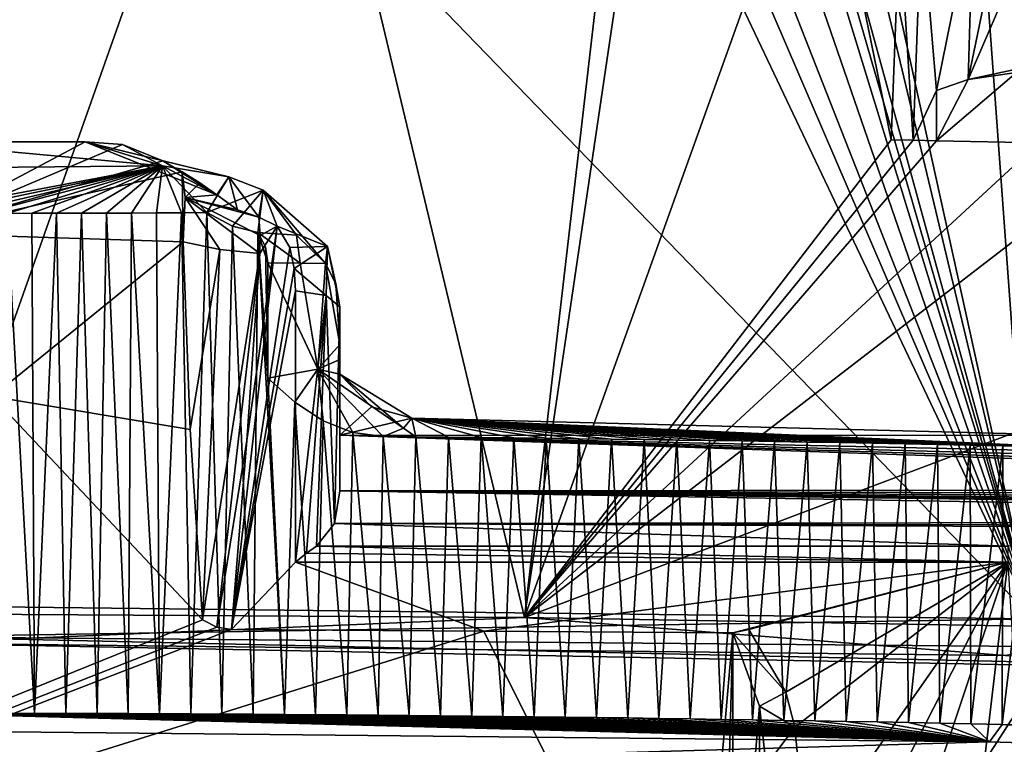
# Model space of a CAD drawing. Header units: millimetres. Extents: x -150 to 308, y -116 to 257.
# Tile 93 of 147: x 250.45 to 254.45, y 150.44 to 153.39. Entities that reach past the tile are written whole.
import ezdxf

# ---------------------------------------------------------------- set-up
doc = ezdxf.new("R2010")
doc.units = ezdxf.units.MM
doc.header["$LTSCALE"] = 81.481481
for name, color, linetype in [('169', 7, 'CONTINUOUS'), ('251', 7, 'CONTINUOUS'), ('254', 7, 'CONTINUOUS'), ('457', 7, 'CONTINUOUS'), ('460', 7, 'CONTINUOUS'), ('486', 7, 'CONTINUOUS'), ('487', 7, 'CONTINUOUS'), ('488', 7, 'CONTINUOUS'), ('489', 7, 'CONTINUOUS'), ('490', 7, 'CONTINUOUS'), ('491', 7, 'CONTINUOUS'), ('492', 7, 'CONTINUOUS'), ('547', 7, 'CONTINUOUS'), ('613', 7, 'CONTINUOUS'), ('614', 7, 'CONTINUOUS'), ('615', 7, 'CONTINUOUS'), ('616', 7, 'CONTINUOUS'), ('617', 7, 'CONTINUOUS'), ('619', 7, 'CONTINUOUS'), ('620', 7, 'CONTINUOUS'), ('621', 7, 'CONTINUOUS'), ('622', 7, 'CONTINUOUS'), ('623', 7, 'CONTINUOUS'), ('629', 7, 'CONTINUOUS'), ('630', 7, 'CONTINUOUS'), ('631', 7, 'CONTINUOUS'), ('687', 7, 'CONTINUOUS'), ('783', 7, 'CONTINUOUS'), ('831', 7, 'CONTINUOUS'), ('832', 7, 'CONTINUOUS'), ('852', 7, 'CONTINUOUS'), ('854', 7, 'CONTINUOUS'), ('856', 7, 'CONTINUOUS'), ('857', 7, 'CONTINUOUS')]:
    doc.layers.add(name, color=color, linetype=linetype)

msp = doc.modelspace()

# ---------------------------------------------------------------- linework, layer by layer
at = {"layer": '169', "linetype": 'CONTINUOUS'}
for points in [[(249.8267, 143.9414, -54.3756), (249.9034, 160.2606, -52.9047), (261.8022, 143.9964, -53.6585), (249.8267, 143.9414, -54.3756)], [(249.9034, 160.2606, -52.9047), (267.6246, 159.5176, -51.9458), (261.8022, 143.9964, -53.6585), (249.9034, 160.2606, -52.9047)]]:
    msp.add_3dface(points, dxfattribs=at)
at = {"layer": '251', "linetype": 'CONTINUOUS'}
for points in [[(260.3922, 159.682, -49.5812), (249.9978, 159.921, -49.924), (250.0872, 143.7397, -51.3825), (260.3922, 159.682, -49.5812)], [(268.3656, 144.0897, -49.5558), (260.3922, 159.682, -49.5812), (250.0872, 143.7397, -51.3825), (268.3656, 144.0897, -49.5558)]]:
    msp.add_3dface(points, dxfattribs=at)
at = {"layer": '254', "linetype": 'CONTINUOUS'}
for points in [[(271.2226, 151.4451, -48.8882), (294.4497, 169.1961, -44.692), (250, 202.5121, -43.5144), (271.2226, 151.4451, -48.8882)], [(266.905, 156.3807, -49.2554), (271.2226, 151.4451, -48.8882), (250, 202.5121, -43.5144), (266.905, 156.3807, -49.2554)]]:
    msp.add_3dface(points, dxfattribs=at)
at = {"layer": '457', "linetype": 'CONTINUOUS'}
for points in [[(253.35, 150.8932, -28.685), (253.4587, 150.5943, -28.7459), (253.35, 149.3206, -28.7769), (253.35, 150.8932, -28.685)], [(253.35, 149.3206, -28.7769), (253.4587, 150.5943, -28.7459), (253.4558, 149.3233, -28.8205), (253.35, 149.3206, -28.7769)], [(253.4587, 150.5943, -28.7459), (253.4856, 150.3532, -28.8), (253.4558, 149.3233, -28.8205), (253.4587, 150.5943, -28.7459)]]:
    msp.add_3dface(points, dxfattribs=at)
at = {"layer": '460', "linetype": 'CONTINUOUS'}
for points in [[(251.421, 152.5838, -28.0258), (251.4949, 152.547, -28.0402), (251.4266, 152.5097, -28.0547), (251.421, 152.5838, -28.0258)], [(251.4949, 152.547, -28.0402), (251.5469, 152.4598, -28.0742), (251.3093, 150.9056, -28.6802), (251.4949, 152.547, -28.0402)], [(251.3719, 151.6748, -28.3803), (251.4949, 152.547, -28.0402), (251.3093, 150.9056, -28.6802), (251.3719, 151.6748, -28.3803)], [(251.4255, 152.4353, -28.0837), (251.4949, 152.547, -28.0402), (251.3719, 151.6748, -28.3803), (251.4255, 152.4353, -28.0837)], [(251.4266, 152.5097, -28.0547), (251.4949, 152.547, -28.0402), (251.4255, 152.4353, -28.0837), (251.4266, 152.5097, -28.0547)], [(251.5469, 152.4598, -28.0742), (251.5643, 152.3752, -28.1072), (251.3093, 150.9056, -28.6802), (251.5469, 152.4598, -28.0742)], [(251.5643, 152.3752, -28.1072), (251.57, 152.2839, -28.1428), (251.3093, 150.9056, -28.6802), (251.5643, 152.3752, -28.1072)], [(251.57, 152.2839, -28.1428), (251.57, 151.1803, -28.573), (251.3093, 150.9056, -28.6802), (251.57, 152.2839, -28.1428)], [(251.3093, 150.9056, -28.6802), (251.57, 151.1803, -28.573), (252.3362, 150.8997, -28.6825), (251.3093, 150.9056, -28.6802)], [(251.57, 151.1803, -28.573), (254.4685, 151.1803, -28.573), (252.3362, 150.8997, -28.6825), (251.57, 151.1803, -28.573)], [(252.3362, 150.8997, -28.6825), (254.4685, 151.1803, -28.573), (253.35, 150.8932, -28.685), (252.3362, 150.8997, -28.6825)], [(253.35, 150.8932, -28.685), (254.4685, 151.1803, -28.573), (253.415, 150.9056, -28.6802), (253.35, 150.8932, -28.685)], [(253.415, 150.9056, -28.6802), (254.4685, 151.1803, -28.573), (253.5648, 150.6512, -28.7793), (253.415, 150.9056, -28.6802)], [(253.5648, 150.6512, -28.7793), (254.4685, 151.1803, -28.573), (253.6026, 150.5093, -28.8347), (253.5648, 150.6512, -28.7793)], [(254.4685, 151.1803, -28.573), (253.6493, 150.0078, -29.0302), (253.6026, 150.5093, -28.8347), (254.4685, 151.1803, -28.573)], [(253.7881, 149.8435, -29.0943), (253.6493, 150.0078, -29.0302), (254.4685, 151.1803, -28.573), (253.7881, 149.8435, -29.0943)], [(253.9975, 149.7701, -29.1229), (253.7881, 149.8435, -29.0943), (254.4685, 151.1803, -28.573), (253.9975, 149.7701, -29.1229)], [(254.2994, 149.7411, -29.1342), (253.9975, 149.7701, -29.1229), (254.4685, 151.1803, -28.573), (254.2994, 149.7411, -29.1342)], [(254.5133, 150.4292, -28.8659), (254.2994, 149.7411, -29.1342), (254.4685, 151.1803, -28.573), (254.5133, 150.4292, -28.8659)]]:
    msp.add_3dface(points, dxfattribs=at)
at = {"layer": '486', "linetype": 'CONTINUOUS'}
for points in [[(251.75, 151.945, -27.8912), (251.8792, 151.8115, -27.9794), (251.75, 151.6968, -28.0651), (251.75, 151.945, -27.8912)], [(251.8792, 151.8115, -27.9794), (252.0439, 151.7664, -28.0119), (251.75, 151.6968, -28.0651), (251.8792, 151.8115, -27.9794)], [(252.0439, 151.7664, -28.0119), (254.7775, 151.6953, -28.0663), (251.75, 151.6968, -28.0651), (252.0439, 151.7664, -28.0119)], [(254.7775, 151.6953, -28.0663), (257.4917, 151.5701, -28.1721), (251.75, 151.6968, -28.0651), (254.7775, 151.6953, -28.0663)], [(251.75, 151.6968, -28.0651), (257.4917, 151.5701, -28.1721), (257.7245, 151.5345, -28.2048), (251.75, 151.6968, -28.0651)], [(251.75, 151.4705, -28.2667), (251.75, 151.6968, -28.0651), (258.1155, 151.4753, -28.2619), (251.75, 151.4705, -28.2667)], [(258.1155, 151.4753, -28.2619), (251.75, 151.6968, -28.0651), (257.9314, 151.5031, -28.2347), (258.1155, 151.4753, -28.2619)], [(257.9314, 151.5031, -28.2347), (251.75, 151.6968, -28.0651), (257.7245, 151.5345, -28.2048), (257.9314, 151.5031, -28.2347)], [(251.7286, 151.3375, -28.4103), (251.75, 151.4705, -28.2667), (258.9988, 151.3453, -28.4013), (251.7286, 151.3375, -28.4103)], [(258.2794, 151.4508, -28.2867), (251.75, 151.4705, -28.2667), (258.1155, 151.4753, -28.2619), (258.2794, 151.4508, -28.2867)], [(258.9988, 151.3453, -28.4013), (251.75, 151.4705, -28.2667), (258.7748, 151.3778, -28.3645), (258.9988, 151.3453, -28.4013)], [(258.7748, 151.3778, -28.3645), (251.75, 151.4705, -28.2667), (258.6714, 151.3928, -28.3479), (258.7748, 151.3778, -28.3645)], [(258.6714, 151.3928, -28.3479), (251.75, 151.4705, -28.2667), (258.5555, 151.4098, -28.3295), (258.6714, 151.3928, -28.3479)], [(258.5555, 151.4098, -28.3295), (251.75, 151.4705, -28.2667), (258.4254, 151.4291, -28.3091), (258.5555, 151.4098, -28.3295)], [(258.4254, 151.4291, -28.3091), (251.75, 151.4705, -28.2667), (258.2794, 151.4508, -28.2867), (258.4254, 151.4291, -28.3091)], [(251.6559, 151.245, -28.5244), (251.7286, 151.3375, -28.4103), (254.4685, 151.245, -28.5244), (251.6559, 151.245, -28.5244)], [(259.1617, 151.3222, -28.4283), (251.7286, 151.3375, -28.4103), (258.9988, 151.3453, -28.4013), (259.1617, 151.3222, -28.4283)], [(251.7286, 151.3375, -28.4103), (259.2786, 151.3054, -28.4484), (254.4685, 151.245, -28.5244), (251.7286, 151.3375, -28.4103)], [(259.2786, 151.3054, -28.4484), (251.7286, 151.3375, -28.4103), (259.1617, 151.3222, -28.4283), (259.2786, 151.3054, -28.4484)]]:
    msp.add_3dface(points, dxfattribs=at)
at = {"layer": '487', "linetype": 'CONTINUOUS'}
for points in [[(252.0439, 151.7664, -28.0119), (252.0091, 151.7258, -27.8377), (252.0595, 151.6896, -27.6883), (252.0439, 151.7664, -28.0119)], [(254.7775, 151.6953, -28.0663), (252.0439, 151.7664, -28.0119), (254.7135, 151.6483, -27.8563), (254.7775, 151.6953, -28.0663)], [(254.7135, 151.6483, -27.8563), (252.0439, 151.7664, -28.0119), (254.581, 151.6512, -27.8448), (254.7135, 151.6483, -27.8563)], [(254.581, 151.6512, -27.8448), (252.0439, 151.7664, -28.0119), (254.4484, 151.6539, -27.8337), (254.581, 151.6512, -27.8448)], [(254.4484, 151.6539, -27.8337), (252.0439, 151.7664, -28.0119), (254.3157, 151.6566, -27.8229), (254.4484, 151.6539, -27.8337)], [(254.3157, 151.6566, -27.8229), (252.0439, 151.7664, -28.0119), (254.1831, 151.6592, -27.8123), (254.3157, 151.6566, -27.8229)], [(254.1831, 151.6592, -27.8123), (252.0439, 151.7664, -28.0119), (254.0505, 151.6617, -27.8022), (254.1831, 151.6592, -27.8123)], [(254.0505, 151.6617, -27.8022), (252.0439, 151.7664, -28.0119), (253.9178, 151.6641, -27.7923), (254.0505, 151.6617, -27.8022)], [(253.9178, 151.6641, -27.7923), (252.0439, 151.7664, -28.0119), (253.7852, 151.6665, -27.7828), (253.9178, 151.6641, -27.7923)], [(253.7852, 151.6665, -27.7828), (252.0439, 151.7664, -28.0119), (253.6525, 151.6687, -27.7736), (253.7852, 151.6665, -27.7828)], [(253.6525, 151.6687, -27.7736), (252.0439, 151.7664, -28.0119), (253.5198, 151.6709, -27.7647), (253.6525, 151.6687, -27.7736)], [(253.5198, 151.6709, -27.7647), (252.0439, 151.7664, -28.0119), (253.3871, 151.673, -27.7561), (253.5198, 151.6709, -27.7647)], [(253.3871, 151.673, -27.7561), (252.0439, 151.7664, -28.0119), (253.2544, 151.6751, -27.7479), (253.3871, 151.673, -27.7561)], [(253.2544, 151.6751, -27.7479), (252.0439, 151.7664, -28.0119), (253.1217, 151.677, -27.74), (253.2544, 151.6751, -27.7479)], [(253.1217, 151.677, -27.74), (252.0439, 151.7664, -28.0119), (252.989, 151.6789, -27.7324), (253.1217, 151.677, -27.74)], [(252.989, 151.6789, -27.7324), (252.0439, 151.7664, -28.0119), (252.8562, 151.6806, -27.7251), (252.989, 151.6789, -27.7324)], [(252.8562, 151.6806, -27.7251), (252.0439, 151.7664, -28.0119), (252.7235, 151.6823, -27.7182), (252.8562, 151.6806, -27.7251)], [(252.7235, 151.6823, -27.7182), (252.0439, 151.7664, -28.0119), (252.5907, 151.6839, -27.7116), (252.7235, 151.6823, -27.7182)], [(252.5907, 151.6839, -27.7116), (252.0439, 151.7664, -28.0119), (252.4579, 151.6855, -27.7053), (252.5907, 151.6839, -27.7116)], [(252.4579, 151.6855, -27.7053), (252.0439, 151.7664, -28.0119), (252.3251, 151.6869, -27.6993), (252.4579, 151.6855, -27.7053)], [(252.3251, 151.6869, -27.6993), (252.0439, 151.7664, -28.0119), (252.1923, 151.6883, -27.6937), (252.3251, 151.6869, -27.6993)], [(252.1923, 151.6883, -27.6937), (252.0439, 151.7664, -28.0119), (252.0595, 151.6896, -27.6883), (252.1923, 151.6883, -27.6937)], [(252.0091, 151.7258, -27.8377), (251.9266, 151.6908, -27.6833), (252.0595, 151.6896, -27.6883), (252.0091, 151.7258, -27.8377)]]:
    msp.add_3dface(points, dxfattribs=at)
at = {"layer": '488', "linetype": 'CONTINUOUS'}
for points in [[(251.75, 152.0654, -27.9731), (251.6605, 151.9659, -27.7581), (251.75, 152.0042, -27.9324), (251.75, 152.0654, -27.9731)], [(251.6605, 151.9659, -27.7581), (251.75, 151.945, -27.8912), (251.75, 152.0042, -27.9324), (251.6605, 151.9659, -27.7581)], [(251.6605, 151.9659, -27.7581), (251.4582, 151.9286, -27.6715), (251.5672, 151.8304, -27.6734), (251.6605, 151.9659, -27.7581)], [(251.6822, 151.7553, -27.6759), (251.6605, 151.9659, -27.7581), (251.5672, 151.8304, -27.6734), (251.6822, 151.7553, -27.6759)], [(252.0091, 151.7258, -27.8377), (251.75, 151.945, -27.8912), (251.6605, 151.9659, -27.7581), (252.0091, 151.7258, -27.8377)], [(251.9266, 151.6908, -27.6833), (252.0091, 151.7258, -27.8377), (251.6605, 151.9659, -27.7581), (251.9266, 151.6908, -27.6833)], [(251.9266, 151.6908, -27.6833), (251.6605, 151.9659, -27.7581), (251.8037, 151.7078, -27.6793), (251.9266, 151.6908, -27.6833)], [(251.8037, 151.7078, -27.6793), (251.6605, 151.9659, -27.7581), (251.6822, 151.7553, -27.6759), (251.8037, 151.7078, -27.6793)], [(252.0439, 151.7664, -28.0119), (251.8792, 151.8115, -27.9794), (251.75, 151.945, -27.8912), (252.0439, 151.7664, -28.0119)], [(252.0439, 151.7664, -28.0119), (251.75, 151.945, -27.8912), (252.0091, 151.7258, -27.8377), (252.0439, 151.7664, -28.0119)]]:
    msp.add_3dface(points, dxfattribs=at)
at = {"layer": '489', "linetype": 'CONTINUOUS'}
for points in [[(251.4582, 151.9286, -27.6715), (251.6605, 151.9659, -27.7581), (251.4582, 152.3973, -27.6774), (251.4582, 151.9286, -27.6715)], [(251.4582, 152.3973, -27.6774), (251.6605, 151.9659, -27.7581), (251.5895, 152.3969, -27.7117), (251.4582, 152.3973, -27.6774)], [(251.5895, 152.3969, -27.7117), (251.6605, 151.9659, -27.7581), (251.6922, 152.3958, -27.8003), (251.5895, 152.3969, -27.7117)], [(251.6605, 151.9659, -27.7581), (251.75, 152.0654, -27.9731), (251.6922, 152.3958, -27.8003), (251.6605, 151.9659, -27.7581)], [(251.6922, 152.3958, -27.8003), (251.75, 152.0654, -27.9731), (251.7349, 152.3127, -27.8822), (251.6922, 152.3958, -27.8003)], [(251.7349, 152.3127, -27.8822), (251.75, 152.0654, -27.9731), (251.75, 152.2185, -27.9751), (251.7349, 152.3127, -27.8822)]]:
    msp.add_3dface(points, dxfattribs=at)
at = {"layer": '490', "linetype": 'CONTINUOUS'}
for points in [[(251.1069, 152.6015, -27.6716), (251.1438, 150.5626, -27.6468), (251.2097, 152.6021, -27.6739), (251.1069, 152.6015, -27.6716)], [(251.1438, 150.5626, -27.6468), (251.2709, 150.5619, -27.6498), (251.2097, 152.6021, -27.6739), (251.1438, 150.5626, -27.6468)], [(251.2097, 152.6021, -27.6739), (251.2709, 150.5619, -27.6498), (251.3136, 152.5477, -27.6756), (251.2097, 152.6021, -27.6739)], [(250.3814, 150.5651, -27.6351), (250.5085, 150.5649, -27.6363), (250.3974, 152.5992, -27.6616), (250.3814, 150.5651, -27.6351)], [(250.3974, 152.5992, -27.6616), (250.5085, 150.5649, -27.6363), (250.4977, 152.5994, -27.6625), (250.3974, 152.5992, -27.6616)], [(250.4977, 152.5994, -27.6625), (250.5085, 150.5649, -27.6363), (250.5982, 152.5996, -27.6635), (250.4977, 152.5994, -27.6625)], [(250.5085, 150.5649, -27.6363), (250.6356, 150.5646, -27.6378), (250.5982, 152.5996, -27.6635), (250.5085, 150.5649, -27.6363)], [(250.5982, 152.5996, -27.6635), (250.6356, 150.5646, -27.6378), (250.6992, 152.5999, -27.6647), (250.5982, 152.5996, -27.6635)], [(250.6356, 150.5646, -27.6378), (250.7626, 150.5642, -27.6396), (250.6992, 152.5999, -27.6647), (250.6356, 150.5646, -27.6378)], [(250.6992, 152.5999, -27.6647), (250.7626, 150.5642, -27.6396), (250.8006, 152.6002, -27.6662), (250.6992, 152.5999, -27.6647)], [(250.7626, 150.5642, -27.6396), (250.8897, 150.5637, -27.6417), (250.8006, 152.6002, -27.6662), (250.7626, 150.5642, -27.6396)], [(250.8006, 152.6002, -27.6662), (250.8897, 150.5637, -27.6417), (250.9023, 152.6006, -27.6678), (250.8006, 152.6002, -27.6662)], [(250.8897, 150.5637, -27.6417), (251.0168, 150.5632, -27.6441), (250.9023, 152.6006, -27.6678), (250.8897, 150.5637, -27.6417)], [(250.9023, 152.6006, -27.6678), (251.0168, 150.5632, -27.6441), (251.0044, 152.6011, -27.6696), (250.9023, 152.6006, -27.6678)], [(251.0044, 152.6011, -27.6696), (251.0168, 150.5632, -27.6441), (251.1069, 152.6015, -27.6716), (251.0044, 152.6011, -27.6696)], [(251.0168, 150.5632, -27.6441), (251.1438, 150.5626, -27.6468), (251.1069, 152.6015, -27.6716), (251.0168, 150.5632, -27.6441)], [(251.2709, 150.5619, -27.6498), (251.3979, 150.5611, -27.6531), (251.3136, 152.5477, -27.6756), (251.2709, 150.5619, -27.6498)], [(251.3136, 152.5477, -27.6756), (251.3979, 150.5611, -27.6531), (251.4173, 152.5216, -27.6779), (251.3136, 152.5477, -27.6756)], [(251.3979, 150.5611, -27.6531), (251.525, 150.5603, -27.6567), (251.4173, 152.5216, -27.6779), (251.3979, 150.5611, -27.6531)], [(251.525, 150.5603, -27.6567), (251.4582, 151.9286, -27.6715), (251.4173, 152.5216, -27.6779), (251.525, 150.5603, -27.6567)], [(251.4173, 152.5216, -27.6779), (251.4582, 151.9286, -27.6715), (251.4478, 152.4628, -27.678), (251.4173, 152.5216, -27.6779)], [(251.4582, 151.9286, -27.6715), (251.4582, 152.3973, -27.6774), (251.4478, 152.4628, -27.678), (251.4582, 151.9286, -27.6715)], [(251.5672, 151.8304, -27.6734), (251.4582, 151.9286, -27.6715), (251.525, 150.5603, -27.6567), (251.5672, 151.8304, -27.6734)], [(251.652, 150.5594, -27.6606), (251.5672, 151.8304, -27.6734), (251.525, 150.5603, -27.6567), (251.652, 150.5594, -27.6606)], [(251.6822, 151.7553, -27.6759), (251.5672, 151.8304, -27.6734), (251.652, 150.5594, -27.6606), (251.6822, 151.7553, -27.6759)], [(251.779, 150.5584, -27.6648), (251.6822, 151.7553, -27.6759), (251.652, 150.5594, -27.6606), (251.779, 150.5584, -27.6648)], [(251.8037, 151.7078, -27.6793), (251.6822, 151.7553, -27.6759), (251.779, 150.5584, -27.6648), (251.8037, 151.7078, -27.6793)], [(251.906, 150.5573, -27.6693), (251.8037, 151.7078, -27.6793), (251.779, 150.5584, -27.6648), (251.906, 150.5573, -27.6693)], [(251.9266, 151.6908, -27.6833), (251.8037, 151.7078, -27.6793), (251.906, 150.5573, -27.6693), (251.9266, 151.6908, -27.6833)], [(252.0331, 150.5562, -27.6741), (251.9266, 151.6908, -27.6833), (251.906, 150.5573, -27.6693), (252.0331, 150.5562, -27.6741)], [(252.0595, 151.6896, -27.6883), (251.9266, 151.6908, -27.6833), (252.0331, 150.5562, -27.6741), (252.0595, 151.6896, -27.6883)], [(252.1601, 150.555, -27.6792), (252.0595, 151.6896, -27.6883), (252.0331, 150.5562, -27.6741), (252.1601, 150.555, -27.6792)], [(252.1923, 151.6883, -27.6937), (252.0595, 151.6896, -27.6883), (252.1601, 150.555, -27.6792), (252.1923, 151.6883, -27.6937)], [(252.2871, 150.5537, -27.6846), (252.1923, 151.6883, -27.6937), (252.1601, 150.555, -27.6792), (252.2871, 150.5537, -27.6846)], [(252.3251, 151.6869, -27.6993), (252.1923, 151.6883, -27.6937), (252.2871, 150.5537, -27.6846), (252.3251, 151.6869, -27.6993)], [(252.414, 150.5523, -27.6903), (252.3251, 151.6869, -27.6993), (252.2871, 150.5537, -27.6846), (252.414, 150.5523, -27.6903)], [(252.4579, 151.6855, -27.7053), (252.3251, 151.6869, -27.6993), (252.414, 150.5523, -27.6903), (252.4579, 151.6855, -27.7053)], [(252.541, 150.5509, -27.6963), (252.4579, 151.6855, -27.7053), (252.414, 150.5523, -27.6903), (252.541, 150.5509, -27.6963)], [(252.5907, 151.6839, -27.7116), (252.4579, 151.6855, -27.7053), (252.541, 150.5509, -27.6963), (252.5907, 151.6839, -27.7116)], [(252.668, 150.5493, -27.7026), (252.5907, 151.6839, -27.7116), (252.541, 150.5509, -27.6963), (252.668, 150.5493, -27.7026)], [(252.7235, 151.6823, -27.7182), (252.5907, 151.6839, -27.7116), (252.668, 150.5493, -27.7026), (252.7235, 151.6823, -27.7182)], [(252.795, 150.5477, -27.7092), (252.7235, 151.6823, -27.7182), (252.668, 150.5493, -27.7026), (252.795, 150.5477, -27.7092)], [(252.8562, 151.6806, -27.7251), (252.7235, 151.6823, -27.7182), (252.795, 150.5477, -27.7092), (252.8562, 151.6806, -27.7251)], [(252.9219, 150.5461, -27.716), (252.8562, 151.6806, -27.7251), (252.795, 150.5477, -27.7092), (252.9219, 150.5461, -27.716)], [(252.989, 151.6789, -27.7324), (252.8562, 151.6806, -27.7251), (252.9219, 150.5461, -27.716), (252.989, 151.6789, -27.7324)], [(253.0489, 150.5443, -27.7232), (252.989, 151.6789, -27.7324), (252.9219, 150.5461, -27.716), (253.0489, 150.5443, -27.7232)], [(253.1217, 151.677, -27.74), (252.989, 151.6789, -27.7324), (253.0489, 150.5443, -27.7232), (253.1217, 151.677, -27.74)], [(253.1758, 150.5425, -27.7307), (253.1217, 151.677, -27.74), (253.0489, 150.5443, -27.7232), (253.1758, 150.5425, -27.7307)], [(253.2544, 151.6751, -27.7479), (253.1217, 151.677, -27.74), (253.1758, 150.5425, -27.7307), (253.2544, 151.6751, -27.7479)], [(253.3028, 150.5406, -27.7385), (253.2544, 151.6751, -27.7479), (253.1758, 150.5425, -27.7307), (253.3028, 150.5406, -27.7385)], [(253.3871, 151.673, -27.7561), (253.2544, 151.6751, -27.7479), (253.3028, 150.5406, -27.7385), (253.3871, 151.673, -27.7561)], [(253.4297, 150.5386, -27.7465), (253.3871, 151.673, -27.7561), (253.3028, 150.5406, -27.7385), (253.4297, 150.5386, -27.7465)], [(253.5198, 151.6709, -27.7647), (253.3871, 151.673, -27.7561), (253.4297, 150.5386, -27.7465), (253.5198, 151.6709, -27.7647)], [(253.5567, 150.5365, -27.7549), (253.5198, 151.6709, -27.7647), (253.4297, 150.5386, -27.7465), (253.5567, 150.5365, -27.7549)], [(253.6525, 151.6687, -27.7736), (253.5198, 151.6709, -27.7647), (253.5567, 150.5365, -27.7549), (253.6525, 151.6687, -27.7736)], [(253.6836, 150.5344, -27.7636), (253.6525, 151.6687, -27.7736), (253.5567, 150.5365, -27.7549), (253.6836, 150.5344, -27.7636)], [(253.7852, 151.6665, -27.7828), (253.6525, 151.6687, -27.7736), (253.6836, 150.5344, -27.7636), (253.7852, 151.6665, -27.7828)], [(253.8106, 150.5322, -27.7726), (253.7852, 151.6665, -27.7828), (253.6836, 150.5344, -27.7636), (253.8106, 150.5322, -27.7726)], [(253.9178, 151.6641, -27.7923), (253.7852, 151.6665, -27.7828), (253.8106, 150.5322, -27.7726), (253.9178, 151.6641, -27.7923)], [(253.9375, 150.5299, -27.7818), (253.9178, 151.6641, -27.7923), (253.8106, 150.5322, -27.7726), (253.9375, 150.5299, -27.7818)], [(254.0505, 151.6617, -27.8022), (253.9178, 151.6641, -27.7923), (253.9375, 150.5299, -27.7818), (254.0505, 151.6617, -27.8022)], [(254.0644, 150.5275, -27.7914), (254.0505, 151.6617, -27.8022), (253.9375, 150.5299, -27.7818), (254.0644, 150.5275, -27.7914)], [(254.1831, 151.6592, -27.8123), (254.0505, 151.6617, -27.8022), (254.0644, 150.5275, -27.7914), (254.1831, 151.6592, -27.8123)], [(254.1913, 150.5251, -27.8013), (254.1831, 151.6592, -27.8123), (254.0644, 150.5275, -27.7914), (254.1913, 150.5251, -27.8013)], [(254.3157, 151.6566, -27.8229), (254.1831, 151.6592, -27.8123), (254.1913, 150.5251, -27.8013), (254.3157, 151.6566, -27.8229)], [(254.3182, 150.5226, -27.8114), (254.3157, 151.6566, -27.8229), (254.1913, 150.5251, -27.8013), (254.3182, 150.5226, -27.8114)], [(254.4484, 151.6539, -27.8337), (254.3157, 151.6566, -27.8229), (254.3182, 150.5226, -27.8114), (254.4484, 151.6539, -27.8337)], [(254.4451, 150.52, -27.8219), (254.4484, 151.6539, -27.8337), (254.3182, 150.5226, -27.8114), (254.4451, 150.52, -27.8219)], [(254.581, 151.6512, -27.8448), (254.4484, 151.6539, -27.8337), (254.4451, 150.52, -27.8219), (254.581, 151.6512, -27.8448)], [(254.6037, 150.5167, -27.8354), (254.581, 151.6512, -27.8448), (254.4451, 150.52, -27.8219), (254.6037, 150.5167, -27.8354)]]:
    msp.add_3dface(points, dxfattribs=at)
at = {"layer": '491', "linetype": 'CONTINUOUS'}
for points in [[(250.1272, 150.5653, -27.6336), (250.0001, 150.5653, -27.6332), (254.3939, 150.4488, -27.5121), (250.1272, 150.5653, -27.6336)], [(254.3939, 150.4488, -27.5121), (250.0001, 150.5653, -27.6332), (250.0001, 150.4932, -27.328), (254.3939, 150.4488, -27.5121)], [(250.2543, 150.5653, -27.6342), (250.1272, 150.5653, -27.6336), (254.3939, 150.4488, -27.5121), (250.2543, 150.5653, -27.6342)], [(250.3814, 150.5651, -27.6351), (250.2543, 150.5653, -27.6342), (254.3939, 150.4488, -27.5121), (250.3814, 150.5651, -27.6351)], [(250.5085, 150.5649, -27.6363), (250.3814, 150.5651, -27.6351), (254.3939, 150.4488, -27.5121), (250.5085, 150.5649, -27.6363)], [(250.6356, 150.5646, -27.6378), (250.5085, 150.5649, -27.6363), (254.3939, 150.4488, -27.5121), (250.6356, 150.5646, -27.6378)], [(250.7626, 150.5642, -27.6396), (250.6356, 150.5646, -27.6378), (254.3939, 150.4488, -27.5121), (250.7626, 150.5642, -27.6396)], [(250.8897, 150.5637, -27.6417), (250.7626, 150.5642, -27.6396), (254.3939, 150.4488, -27.5121), (250.8897, 150.5637, -27.6417)], [(251.0168, 150.5632, -27.6441), (250.8897, 150.5637, -27.6417), (254.3939, 150.4488, -27.5121), (251.0168, 150.5632, -27.6441)], [(251.1438, 150.5626, -27.6468), (251.0168, 150.5632, -27.6441), (254.3939, 150.4488, -27.5121), (251.1438, 150.5626, -27.6468)], [(251.2709, 150.5619, -27.6498), (251.1438, 150.5626, -27.6468), (254.3939, 150.4488, -27.5121), (251.2709, 150.5619, -27.6498)], [(251.3979, 150.5611, -27.6531), (251.2709, 150.5619, -27.6498), (254.3939, 150.4488, -27.5121), (251.3979, 150.5611, -27.6531)], [(251.525, 150.5603, -27.6567), (251.3979, 150.5611, -27.6531), (254.3939, 150.4488, -27.5121), (251.525, 150.5603, -27.6567)], [(251.652, 150.5594, -27.6606), (251.525, 150.5603, -27.6567), (254.3939, 150.4488, -27.5121), (251.652, 150.5594, -27.6606)], [(251.779, 150.5584, -27.6648), (251.652, 150.5594, -27.6606), (254.3939, 150.4488, -27.5121), (251.779, 150.5584, -27.6648)], [(251.906, 150.5573, -27.6693), (251.779, 150.5584, -27.6648), (254.3939, 150.4488, -27.5121), (251.906, 150.5573, -27.6693)], [(252.0331, 150.5562, -27.6741), (251.906, 150.5573, -27.6693), (254.3939, 150.4488, -27.5121), (252.0331, 150.5562, -27.6741)], [(252.1601, 150.555, -27.6792), (252.0331, 150.5562, -27.6741), (254.3939, 150.4488, -27.5121), (252.1601, 150.555, -27.6792)], [(252.2871, 150.5537, -27.6846), (252.1601, 150.555, -27.6792), (254.3939, 150.4488, -27.5121), (252.2871, 150.5537, -27.6846)], [(252.414, 150.5523, -27.6903), (252.2871, 150.5537, -27.6846), (254.3939, 150.4488, -27.5121), (252.414, 150.5523, -27.6903)], [(252.541, 150.5509, -27.6963), (252.414, 150.5523, -27.6903), (254.3939, 150.4488, -27.5121), (252.541, 150.5509, -27.6963)], [(252.668, 150.5493, -27.7026), (252.541, 150.5509, -27.6963), (254.3939, 150.4488, -27.5121), (252.668, 150.5493, -27.7026)], [(252.795, 150.5477, -27.7092), (252.668, 150.5493, -27.7026), (254.3939, 150.4488, -27.5121), (252.795, 150.5477, -27.7092)], [(252.9219, 150.5461, -27.716), (252.795, 150.5477, -27.7092), (254.3939, 150.4488, -27.5121), (252.9219, 150.5461, -27.716)], [(253.0489, 150.5443, -27.7232), (252.9219, 150.5461, -27.716), (254.3939, 150.4488, -27.5121), (253.0489, 150.5443, -27.7232)], [(253.1758, 150.5425, -27.7307), (253.0489, 150.5443, -27.7232), (254.3939, 150.4488, -27.5121), (253.1758, 150.5425, -27.7307)], [(253.3028, 150.5406, -27.7385), (253.1758, 150.5425, -27.7307), (254.3939, 150.4488, -27.5121), (253.3028, 150.5406, -27.7385)], [(253.4297, 150.5386, -27.7465), (253.3028, 150.5406, -27.7385), (254.3939, 150.4488, -27.5121), (253.4297, 150.5386, -27.7465)], [(253.5567, 150.5365, -27.7549), (253.4297, 150.5386, -27.7465), (254.3939, 150.4488, -27.5121), (253.5567, 150.5365, -27.7549)], [(253.6836, 150.5344, -27.7636), (253.5567, 150.5365, -27.7549), (254.3939, 150.4488, -27.5121), (253.6836, 150.5344, -27.7636)], [(253.8106, 150.5322, -27.7726), (253.6836, 150.5344, -27.7636), (254.3939, 150.4488, -27.5121), (253.8106, 150.5322, -27.7726)], [(253.9375, 150.5299, -27.7818), (253.8106, 150.5322, -27.7726), (254.3939, 150.4488, -27.5121), (253.9375, 150.5299, -27.7818)], [(254.0644, 150.5275, -27.7914), (253.9375, 150.5299, -27.7818), (254.3939, 150.4488, -27.5121), (254.0644, 150.5275, -27.7914)], [(254.1913, 150.5251, -27.8013), (254.0644, 150.5275, -27.7914), (254.3939, 150.4488, -27.5121), (254.1913, 150.5251, -27.8013)], [(254.3182, 150.5226, -27.8114), (254.1913, 150.5251, -27.8013), (254.3939, 150.4488, -27.5121), (254.3182, 150.5226, -27.8114)], [(254.4451, 150.52, -27.8219), (254.3182, 150.5226, -27.8114), (254.3939, 150.4488, -27.5121), (254.4451, 150.52, -27.8219)], [(258.882, 150.3104, -28.0755), (254.4451, 150.52, -27.8219), (254.3939, 150.4488, -27.5121), (258.882, 150.3104, -28.0755)], [(258.882, 150.3104, -28.0755), (254.6037, 150.5167, -27.8354), (254.4451, 150.52, -27.8219), (258.882, 150.3104, -28.0755)]]:
    msp.add_3dface(points, dxfattribs=at)
at = {"layer": '492', "linetype": 'CONTINUOUS'}
for points in [[(254.3939, 150.4488, -27.5121), (250.0001, 150.4932, -27.328), (250, 150.32, -27.0834), (254.3939, 150.4488, -27.5121)], [(258.882, 150.3104, -28.0755), (254.3939, 150.4488, -27.5121), (250, 150.32, -27.0834), (258.882, 150.3104, -28.0755)]]:
    msp.add_3dface(points, dxfattribs=at)
at = {"layer": '547', "linetype": 'CONTINUOUS'}
for points in [[(251.1914, 150.9455, -28.6777), (246.8, 149.1687, -28.7862), (250.3363, 151.8544, -28.6222), (251.1914, 150.9455, -28.6777)], [(251.2496, 150.9155, -28.6796), (246.8, 149.1687, -28.7862), (251.1914, 150.9455, -28.6777), (251.2496, 150.9155, -28.6796)], [(251.3093, 150.9056, -28.6802), (246.8, 149.1687, -28.7862), (251.2496, 150.9155, -28.6796), (251.3093, 150.9056, -28.6802)], [(251.3093, 150.9056, -28.6802), (252.3362, 150.8997, -28.6825), (246.8, 149.1687, -28.7862), (251.3093, 150.9056, -28.6802)], [(246.8, 149.1687, -28.7862), (252.3362, 150.8997, -28.6825), (253.2, 149.1687, -28.7862), (246.8, 149.1687, -28.7862)], [(252.3362, 150.8997, -28.6825), (253.35, 150.8932, -28.685), (253.2, 149.1687, -28.7862), (252.3362, 150.8997, -28.6825)], [(253.2, 149.1687, -28.7862), (253.35, 150.8932, -28.685), (253.3036, 149.2112, -28.7836), (253.2, 149.1687, -28.7862)], [(253.35, 150.8932, -28.685), (253.35, 149.3206, -28.7769), (253.3036, 149.2112, -28.7836), (253.35, 150.8932, -28.685)]]:
    msp.add_3dface(points, dxfattribs=at)
at = {"layer": '613', "linetype": 'CONTINUOUS'}
for points in [[(250.3633, 152.8907, -27.909), (250.7146, 152.8906, -27.9079), (250.0127, 152.5189, -28.5078), (250.3633, 152.8907, -27.909)], [(250.7146, 152.8906, -27.9079), (250.8659, 152.879, -27.9458), (250.0127, 152.5189, -28.5078), (250.7146, 152.8906, -27.9079)], [(250.8659, 152.879, -27.9458), (251.0304, 152.8132, -28.0027), (250.0127, 152.5189, -28.5078), (250.8659, 152.879, -27.9458)], [(251.0304, 152.8132, -28.0027), (251.1095, 152.7682, -28.0104), (250.0127, 152.5189, -28.5078), (251.0304, 152.8132, -28.0027)], [(250.0127, 152.5189, -28.5078), (251.1095, 152.7682, -28.0104), (251.1126, 152.4838, -28.1597), (250.0127, 152.5189, -28.5078)], [(251.1126, 152.4838, -28.1597), (251.1095, 152.7682, -28.0104), (251.1207, 152.6642, -28.0717), (251.1126, 152.4838, -28.1597)]]:
    msp.add_3dface(points, dxfattribs=at)
at = {"layer": '614', "linetype": 'CONTINUOUS'}
for points in [[(250.8659, 152.879, -27.9458), (250.7146, 152.8906, -27.9079), (251.2498, 152.6741, -28.0117), (250.8659, 152.879, -27.9458)], [(251.2498, 152.6741, -28.0117), (250.7146, 152.8906, -27.9079), (251.2986, 152.7479, -27.8112), (251.2498, 152.6741, -28.0117)], [(251.2986, 152.7479, -27.8112), (250.7146, 152.8906, -27.9079), (251.0286, 152.7926, -27.7423), (251.2986, 152.7479, -27.8112)], [(251.0304, 152.8132, -28.0027), (250.8659, 152.879, -27.9458), (251.2498, 152.6741, -28.0117), (251.0304, 152.8132, -28.0027)], [(251.1095, 152.7682, -28.0104), (251.0304, 152.8132, -28.0027), (251.1813, 152.7232, -28.0092), (251.1095, 152.7682, -28.0104)], [(251.1813, 152.7232, -28.0092), (251.0304, 152.8132, -28.0027), (251.2498, 152.6741, -28.0117), (251.1813, 152.7232, -28.0092)], [(251.2097, 152.6021, -27.6739), (251.2986, 152.7479, -27.8112), (251.0286, 152.7926, -27.7423), (251.2097, 152.6021, -27.6739)]]:
    msp.add_3dface(points, dxfattribs=at)
at = {"layer": '615', "linetype": 'CONTINUOUS'}
for points in [[(251.1207, 152.6642, -28.0717), (251.1095, 152.7682, -28.0104), (251.1813, 152.7232, -28.0092), (251.1207, 152.6642, -28.0717)], [(251.1207, 152.6642, -28.0717), (251.1813, 152.7232, -28.0092), (251.2498, 152.6741, -28.0117), (251.1207, 152.6642, -28.0717)], [(251.1126, 152.4838, -28.1597), (251.1207, 152.6642, -28.0717), (251.2626, 152.4521, -28.1015), (251.1126, 152.4838, -28.1597)], [(251.1207, 152.6642, -28.0717), (251.2498, 152.6741, -28.0117), (251.334, 152.6137, -28.0203), (251.1207, 152.6642, -28.0717)], [(251.421, 152.5838, -28.0258), (251.4266, 152.5097, -28.0547), (251.1207, 152.6642, -28.0717), (251.421, 152.5838, -28.0258)], [(251.421, 152.5838, -28.0258), (251.1207, 152.6642, -28.0717), (251.334, 152.6137, -28.0203), (251.421, 152.5838, -28.0258)], [(251.4266, 152.5097, -28.0547), (251.4255, 152.4353, -28.0837), (251.1207, 152.6642, -28.0717), (251.4266, 152.5097, -28.0547)], [(251.1207, 152.6642, -28.0717), (251.4255, 152.4353, -28.0837), (251.2626, 152.4521, -28.1015), (251.1207, 152.6642, -28.0717)]]:
    msp.add_3dface(points, dxfattribs=at)
at = {"layer": '616', "linetype": 'CONTINUOUS'}
for points in [[(251.1126, 152.4838, -28.1597), (251.2626, 152.4521, -28.1015), (251.1418, 151.7203, -28.4126), (251.1126, 152.4838, -28.1597)], [(251.2626, 152.4521, -28.1015), (251.1914, 150.9455, -28.6777), (251.1418, 151.7203, -28.4126), (251.2626, 152.4521, -28.1015)], [(251.4255, 152.4353, -28.0837), (251.1914, 150.9455, -28.6777), (251.2626, 152.4521, -28.1015), (251.4255, 152.4353, -28.0837)], [(251.4255, 152.4353, -28.0837), (251.2496, 150.9155, -28.6796), (251.1914, 150.9455, -28.6777), (251.4255, 152.4353, -28.0837)], [(251.4255, 152.4353, -28.0837), (251.3719, 151.6748, -28.3803), (251.2496, 150.9155, -28.6796), (251.4255, 152.4353, -28.0837)], [(251.3719, 151.6748, -28.3803), (251.3093, 150.9056, -28.6802), (251.2496, 150.9155, -28.6796), (251.3719, 151.6748, -28.3803)]]:
    msp.add_3dface(points, dxfattribs=at)
at = {"layer": '617', "linetype": 'CONTINUOUS'}
for points in [[(250.3363, 151.8544, -28.6222), (250.0127, 152.5189, -28.5078), (251.1126, 152.4838, -28.1597), (250.3363, 151.8544, -28.6222)], [(250.3363, 151.8544, -28.6222), (251.1126, 152.4838, -28.1597), (251.1418, 151.7203, -28.4126), (250.3363, 151.8544, -28.6222)], [(251.1914, 150.9455, -28.6777), (250.3363, 151.8544, -28.6222), (251.1418, 151.7203, -28.4126), (251.1914, 150.9455, -28.6777)]]:
    msp.add_3dface(points, dxfattribs=at)
at = {"layer": '619', "linetype": 'CONTINUOUS'}
for points in [[(251.2986, 152.7479, -27.8112), (251.2097, 152.6021, -27.6739), (251.4385, 152.6936, -27.8188), (251.2986, 152.7479, -27.8112)], [(251.2498, 152.6741, -28.0117), (251.2986, 152.7479, -27.8112), (251.334, 152.6137, -28.0203), (251.2498, 152.6741, -28.0117)], [(251.2986, 152.7479, -27.8112), (251.421, 152.5838, -28.0258), (251.334, 152.6137, -28.0203), (251.2986, 152.7479, -27.8112)], [(251.421, 152.5838, -28.0258), (251.2986, 152.7479, -27.8112), (251.4385, 152.6936, -27.8188), (251.421, 152.5838, -28.0258)], [(251.2097, 152.6021, -27.6739), (251.3136, 152.5477, -27.6756), (251.4385, 152.6936, -27.8188), (251.2097, 152.6021, -27.6739)], [(251.3136, 152.5477, -27.6756), (251.4173, 152.5216, -27.6779), (251.4385, 152.6936, -27.8188), (251.3136, 152.5477, -27.6756)]]:
    msp.add_3dface(points, dxfattribs=at)
at = {"layer": '620', "linetype": 'CONTINUOUS'}
for points in [[(251.4385, 152.6936, -27.8188), (251.4173, 152.5216, -27.6779), (251.5742, 152.5105, -27.7147), (251.4385, 152.6936, -27.8188)], [(251.4949, 152.547, -28.0402), (251.421, 152.5838, -28.0258), (251.4385, 152.6936, -27.8188), (251.4949, 152.547, -28.0402)], [(251.4949, 152.547, -28.0402), (251.4385, 152.6936, -27.8188), (251.7003, 152.4642, -27.9697), (251.4949, 152.547, -28.0402)], [(251.4385, 152.6936, -27.8188), (251.6922, 152.3958, -27.8003), (251.7003, 152.4642, -27.9697), (251.4385, 152.6936, -27.8188)], [(251.6922, 152.3958, -27.8003), (251.4385, 152.6936, -27.8188), (251.5742, 152.5105, -27.7147), (251.6922, 152.3958, -27.8003)], [(251.5469, 152.4598, -28.0742), (251.4949, 152.547, -28.0402), (251.7003, 152.4642, -27.9697), (251.5469, 152.4598, -28.0742)]]:
    msp.add_3dface(points, dxfattribs=at)
at = {"layer": '621', "linetype": 'CONTINUOUS'}
for points in [[(251.5643, 152.3752, -28.1072), (251.5469, 152.4598, -28.0742), (251.7003, 152.4642, -27.9697), (251.5643, 152.3752, -28.1072)], [(251.5643, 152.3752, -28.1072), (251.7003, 152.4642, -27.9697), (251.695, 152.2656, -28.0957), (251.5643, 152.3752, -28.1072)], [(251.6922, 152.3958, -27.8003), (251.7349, 152.3127, -27.8822), (251.7003, 152.4642, -27.9697), (251.6922, 152.3958, -27.8003)], [(251.7003, 152.4642, -27.9697), (251.75, 152.2185, -27.9751), (251.695, 152.2656, -28.0957), (251.7003, 152.4642, -27.9697)], [(251.7349, 152.3127, -27.8822), (251.75, 152.2185, -27.9751), (251.7003, 152.4642, -27.9697), (251.7349, 152.3127, -27.8822)], [(251.57, 152.2839, -28.1428), (251.5643, 152.3752, -28.1072), (251.695, 152.2656, -28.0957), (251.57, 152.2839, -28.1428)]]:
    msp.add_3dface(points, dxfattribs=at)
at = {"layer": '622', "linetype": 'CONTINUOUS'}
for points in [[(251.57, 151.1803, -28.573), (251.57, 152.2839, -28.1428), (251.695, 152.2656, -28.0957), (251.57, 151.1803, -28.573)], [(251.57, 151.1803, -28.573), (251.695, 152.2656, -28.0957), (251.6146, 151.2162, -28.553), (251.57, 151.1803, -28.573)], [(251.695, 152.2656, -28.0957), (251.6559, 151.245, -28.5244), (251.6146, 151.2162, -28.553), (251.695, 152.2656, -28.0957)], [(251.7286, 151.3375, -28.4103), (251.6559, 151.245, -28.5244), (251.695, 152.2656, -28.0957), (251.7286, 151.3375, -28.4103)], [(251.75, 152.2185, -27.9751), (251.7286, 151.3375, -28.4103), (251.695, 152.2656, -28.0957), (251.75, 152.2185, -27.9751)], [(251.75, 151.4705, -28.2667), (251.7286, 151.3375, -28.4103), (251.75, 152.2185, -27.9751), (251.75, 151.4705, -28.2667)]]:
    msp.add_3dface(points, dxfattribs=at)
at = {"layer": '623', "linetype": 'CONTINUOUS'}
for points in [[(251.6146, 151.2162, -28.553), (251.6559, 151.245, -28.5244), (254.4685, 151.1803, -28.573), (251.6146, 151.2162, -28.553)], [(251.6559, 151.245, -28.5244), (254.4685, 151.245, -28.5244), (254.4685, 151.1803, -28.573), (251.6559, 151.245, -28.5244)], [(254.4685, 151.1803, -28.573), (251.57, 151.1803, -28.573), (251.6146, 151.2162, -28.553), (254.4685, 151.1803, -28.573)]]:
    msp.add_3dface(points, dxfattribs=at)
at = {"layer": '629', "linetype": 'CONTINUOUS'}
for points in [[(251.75, 151.6968, -28.0651), (251.75, 151.4705, -28.2667), (251.75, 152.2185, -27.9751), (251.75, 151.6968, -28.0651)], [(251.75, 152.0654, -27.9731), (251.75, 151.6968, -28.0651), (251.75, 152.2185, -27.9751), (251.75, 152.0654, -27.9731)], [(251.75, 151.6968, -28.0651), (251.75, 152.0654, -27.9731), (251.75, 152.0042, -27.9324), (251.75, 151.6968, -28.0651)], [(251.75, 151.945, -27.8912), (251.75, 151.6968, -28.0651), (251.75, 152.0042, -27.9324), (251.75, 151.945, -27.8912)]]:
    msp.add_3dface(points, dxfattribs=at)
at = {"layer": '630', "linetype": 'CONTINUOUS'}
for points in [[(251.4582, 152.3973, -27.6774), (251.5895, 152.3969, -27.7117), (251.4173, 152.5216, -27.6779), (251.4582, 152.3973, -27.6774)], [(251.4582, 152.3973, -27.6774), (251.4173, 152.5216, -27.6779), (251.4478, 152.4628, -27.678), (251.4582, 152.3973, -27.6774)], [(251.4173, 152.5216, -27.6779), (251.5895, 152.3969, -27.7117), (251.5742, 152.5105, -27.7147), (251.4173, 152.5216, -27.6779)], [(251.5895, 152.3969, -27.7117), (251.6922, 152.3958, -27.8003), (251.5742, 152.5105, -27.7147), (251.5895, 152.3969, -27.7117)]]:
    msp.add_3dface(points, dxfattribs=at)
at = {"layer": '631', "linetype": 'CONTINUOUS'}
for points in [[(250.7146, 152.8906, -27.9079), (250.3633, 152.8907, -27.909), (250.0004, 152.8873, -27.8927), (250.7146, 152.8906, -27.9079)], [(250.7146, 152.8906, -27.9079), (250.0004, 152.8873, -27.8927), (251.0286, 152.7926, -27.7423), (250.7146, 152.8906, -27.9079)], [(251.0286, 152.7926, -27.7423), (250.0004, 152.8873, -27.8927), (250.0004, 152.7833, -27.7265), (251.0286, 152.7926, -27.7423)], [(250.0004, 152.5988, -27.6601), (250.0991, 152.5988, -27.6602), (251.0286, 152.7926, -27.7423), (250.0004, 152.5988, -27.6601)], [(250.0004, 152.5988, -27.6601), (251.0286, 152.7926, -27.7423), (250.0004, 152.7833, -27.7265), (250.0004, 152.5988, -27.6601)], [(250.0991, 152.5988, -27.6602), (250.1982, 152.5989, -27.6605), (251.0286, 152.7926, -27.7423), (250.0991, 152.5988, -27.6602)], [(250.1982, 152.5989, -27.6605), (250.2976, 152.599, -27.661), (251.0286, 152.7926, -27.7423), (250.1982, 152.5989, -27.6605)], [(250.2976, 152.599, -27.661), (250.3974, 152.5992, -27.6616), (251.0286, 152.7926, -27.7423), (250.2976, 152.599, -27.661)], [(250.3974, 152.5992, -27.6616), (250.4977, 152.5994, -27.6625), (251.0286, 152.7926, -27.7423), (250.3974, 152.5992, -27.6616)], [(250.4977, 152.5994, -27.6625), (250.5982, 152.5996, -27.6635), (251.0286, 152.7926, -27.7423), (250.4977, 152.5994, -27.6625)], [(250.5982, 152.5996, -27.6635), (250.6992, 152.5999, -27.6647), (251.0286, 152.7926, -27.7423), (250.5982, 152.5996, -27.6635)], [(250.6992, 152.5999, -27.6647), (250.8006, 152.6002, -27.6662), (251.0286, 152.7926, -27.7423), (250.6992, 152.5999, -27.6647)], [(250.8006, 152.6002, -27.6662), (250.9023, 152.6006, -27.6678), (251.0286, 152.7926, -27.7423), (250.8006, 152.6002, -27.6662)], [(250.9023, 152.6006, -27.6678), (251.0044, 152.6011, -27.6696), (251.0286, 152.7926, -27.7423), (250.9023, 152.6006, -27.6678)], [(251.0044, 152.6011, -27.6696), (251.1069, 152.6015, -27.6716), (251.0286, 152.7926, -27.7423), (251.0044, 152.6011, -27.6696)], [(251.1069, 152.6015, -27.6716), (251.2097, 152.6021, -27.6739), (251.0286, 152.7926, -27.7423), (251.1069, 152.6015, -27.6716)]]:
    msp.add_3dface(points, dxfattribs=at)
at = {"layer": '687', "linetype": 'CONTINUOUS'}
for points in [[(253.35, 150.8932, -28.685), (253.415, 150.9056, -28.6802), (253.5648, 150.6512, -28.7793), (253.35, 150.8932, -28.685)], [(253.4587, 150.5943, -28.7459), (253.35, 150.8932, -28.685), (253.5648, 150.6512, -28.7793), (253.4587, 150.5943, -28.7459)], [(253.4587, 150.5943, -28.7459), (253.5648, 150.6512, -28.7793), (253.6026, 150.5093, -28.8347), (253.4587, 150.5943, -28.7459)], [(253.4856, 150.3532, -28.8), (253.4587, 150.5943, -28.7459), (253.6026, 150.5093, -28.8347), (253.4856, 150.3532, -28.8)], [(253.6493, 150.0078, -29.0302), (253.4856, 150.3532, -28.8), (253.6026, 150.5093, -28.8347), (253.6493, 150.0078, -29.0302)]]:
    msp.add_3dface(points, dxfattribs=at)
at = {"layer": '783', "linetype": 'CONTINUOUS'}
for points in [[(250, 171.6976, -21.2014), (250, 170.0911, -21.6531), (254.5712, 150.9493, -27.042), (250, 171.6976, -21.2014)], [(250, 171.6976, -21.2014), (254.5712, 150.9493, -27.042), (253.4452, 166.3645, -22.7864), (250, 171.6976, -21.2014)], [(250, 170.0911, -21.6531), (250, 167.612, -22.3687), (254.5712, 150.9493, -27.042), (250, 170.0911, -21.6531)], [(250, 167.612, -22.3687), (250, 166.7311, -22.627), (254.5712, 150.9493, -27.042), (250, 167.612, -22.3687)], [(250, 166.7311, -22.627), (250, 165.8463, -22.8875), (254.5712, 150.9493, -27.042), (250, 166.7311, -22.627)], [(254.5712, 150.9493, -27.042), (255.2893, 165.1443, -23.2208), (253.4452, 166.3645, -22.7864), (254.5712, 150.9493, -27.042)], [(250, 165.8463, -22.8875), (250, 164.2103, -23.3702), (254.5712, 150.9493, -27.042), (250, 165.8463, -22.8875)], [(250, 164.2103, -23.3702), (250, 162.5869, -23.8475), (254.5712, 150.9493, -27.042), (250, 164.2103, -23.3702)], [(250, 162.5869, -23.8475), (250, 161.5737, -24.1428), (254.5712, 150.9493, -27.042), (250, 162.5869, -23.8475)], [(250, 161.5737, -24.1428), (250, 160.5674, -24.4332), (254.5712, 150.9493, -27.042), (250, 161.5737, -24.1428)], [(250, 160.5674, -24.4332), (250, 155.671, -25.7729), (254.5712, 150.9493, -27.042), (250, 160.5674, -24.4332)], [(250, 155.671, -25.7729), (250, 151.0022, -26.8656), (254.5712, 150.9493, -27.042), (250, 155.671, -25.7729)]]:
    msp.add_3dface(points, dxfattribs=at)
at = {"layer": '831', "linetype": 'CONTINUOUS'}
for points in [[(254.0276, 153.7793, -31.5371), (254.1167, 153.8247, -31.7428), (254.0837, 152.8964, -27.8106), (254.0276, 153.7793, -31.5371)], [(254.0837, 152.8964, -27.8106), (254.1167, 153.8247, -31.7428), (254.1779, 153.0991, -28.6827), (254.0837, 152.8964, -27.8106)], [(254.1167, 153.8247, -31.7428), (254.3281, 153.8371, -31.829), (254.1779, 153.0991, -28.6827), (254.1167, 153.8247, -31.7428)], [(254.1779, 153.0991, -28.6827), (254.3281, 153.8371, -31.829), (254.3074, 153.1434, -28.8912), (254.1779, 153.0991, -28.6827)], [(254.3281, 153.8371, -31.829), (254.4498, 153.8326, -31.8301), (254.3074, 153.1434, -28.8912), (254.3281, 153.8371, -31.829)], [(254.3074, 153.1434, -28.8912), (254.4498, 153.8326, -31.8301), (254.5042, 153.6005, -30.8574), (254.3074, 153.1434, -28.8912)], [(253.9941, 152.898, -27.804), (254.0276, 153.7793, -31.5371), (254.0837, 152.8964, -27.8106), (253.9941, 152.898, -27.804)], [(254.5042, 153.1856, -29.1022), (254.3074, 153.1434, -28.8912), (254.5042, 153.6005, -30.8574), (254.5042, 153.1856, -29.1022)], [(254.5042, 153.1717, -29.0434), (254.3074, 153.1434, -28.8912), (254.5042, 153.1856, -29.1022), (254.5042, 153.1717, -29.0434)], [(254.1779, 152.8945, -27.8175), (254.0837, 152.8964, -27.8106), (254.1779, 153.0991, -28.6827), (254.1779, 152.8945, -27.8175)]]:
    msp.add_3dface(points, dxfattribs=at)
at = {"layer": '832', "linetype": 'CONTINUOUS'}
msp.add_3dface([(254.0276, 153.7793, -31.5371), (253.9941, 152.898, -27.804), (253.7045, 154.3103, -27.7998), (254.0276, 153.7793, -31.5371)], dxfattribs=at)
at = {"layer": '852', "linetype": 'CONTINUOUS'}
for points in [[(250.0006, 152.9351, -27.6603), (250.0005, 155.2621, -27.6902), (251.492, 155.1831, -27.7089), (250.0006, 152.9351, -27.6603)], [(250.0003, 150.9701, -27.6351), (250.0006, 152.9351, -27.6603), (251.492, 155.1831, -27.7089), (250.0003, 150.9701, -27.6351)], [(250.0003, 150.9701, -27.6351), (251.492, 155.1831, -27.7089), (252.5024, 150.9553, -27.6928), (250.0003, 150.9701, -27.6351)], [(251.492, 155.1831, -27.7089), (252.9663, 154.9507, -27.7638), (252.5024, 150.9553, -27.6928), (251.492, 155.1831, -27.7089)], [(253.1156, 155.1013, -27.7737), (253.7045, 154.3103, -27.7998), (252.5024, 150.9553, -27.6928), (253.1156, 155.1013, -27.7737)], [(252.9663, 154.9507, -27.7638), (253.1156, 155.1013, -27.7737), (252.5024, 150.9553, -27.6928), (252.9663, 154.9507, -27.7638)], [(253.7045, 154.3103, -27.7998), (253.9941, 152.898, -27.804), (252.5024, 150.9553, -27.6928), (253.7045, 154.3103, -27.7998)], [(253.9941, 152.898, -27.804), (254.0837, 152.8964, -27.8106), (252.5024, 150.9553, -27.6928), (253.9941, 152.898, -27.804)], [(254.0837, 152.8964, -27.8106), (254.1779, 152.8945, -27.8175), (252.5024, 150.9553, -27.6928), (254.0837, 152.8964, -27.8106)], [(254.1779, 152.8945, -27.8175), (254.5943, 152.886, -27.8504), (252.5024, 150.9553, -27.6928), (254.1779, 152.8945, -27.8175)], [(254.5943, 152.886, -27.8504), (254.9994, 152.8769, -27.884), (252.5024, 150.9553, -27.6928), (254.5943, 152.886, -27.8504)], [(254.9994, 152.8769, -27.884), (255, 151.8968, -27.8753), (252.5024, 150.9553, -27.6928), (254.9994, 152.8769, -27.884)], [(255, 151.8968, -27.8753), (255.0006, 150.9111, -27.8666), (252.5024, 150.9553, -27.6928), (255, 151.8968, -27.8753)]]:
    msp.add_3dface(points, dxfattribs=at)
at = {"layer": '854', "linetype": 'CONTINUOUS'}
for points in [[(254.1779, 152.8945, -27.8175), (254.3074, 153.1434, -28.8912), (254.5042, 153.1717, -29.0434), (254.1779, 152.8945, -27.8175)], [(254.1779, 152.8945, -27.8175), (254.5042, 153.1717, -29.0434), (254.5943, 152.886, -27.8504), (254.1779, 152.8945, -27.8175)], [(254.1779, 152.8945, -27.8175), (254.1779, 153.0991, -28.6827), (254.3074, 153.1434, -28.8912), (254.1779, 152.8945, -27.8175)]]:
    msp.add_3dface(points, dxfattribs=at)
at = {"layer": '856', "linetype": 'CONTINUOUS'}
for points in [[(250.0001, 150.8499, -27.1061), (250.0003, 150.9701, -27.6351), (252.5024, 150.9553, -27.6928), (250.0001, 150.8499, -27.1061)], [(250.0001, 150.8499, -27.1061), (252.5024, 150.9553, -27.6928), (254.4587, 150.7997, -27.2749), (250.0001, 150.8499, -27.1061)], [(252.5024, 150.9553, -27.6928), (255.0006, 150.9111, -27.8666), (254.4587, 150.7997, -27.2749), (252.5024, 150.9553, -27.6928)]]:
    msp.add_3dface(points, dxfattribs=at)
at = {"layer": '857', "linetype": 'CONTINUOUS'}
for points in [[(250, 151.0022, -26.8656), (250, 150.8764, -26.9532), (254.5712, 150.9493, -27.042), (250, 151.0022, -26.8656)], [(250, 150.8764, -26.9532), (258.9427, 150.7994, -27.5442), (254.5712, 150.9493, -27.042), (250, 150.8764, -26.9532)], [(250, 150.8764, -26.9532), (250.0001, 150.8499, -27.1061), (258.924, 150.6755, -27.6303), (250, 150.8764, -26.9532)], [(258.9427, 150.7994, -27.5442), (250, 150.8764, -26.9532), (258.924, 150.6755, -27.6303), (258.9427, 150.7994, -27.5442)], [(250.0001, 150.8499, -27.1061), (254.4587, 150.7997, -27.2749), (258.924, 150.6755, -27.6303), (250.0001, 150.8499, -27.1061)]]:
    msp.add_3dface(points, dxfattribs=at)

doc.saveas('drawing.dxf')
